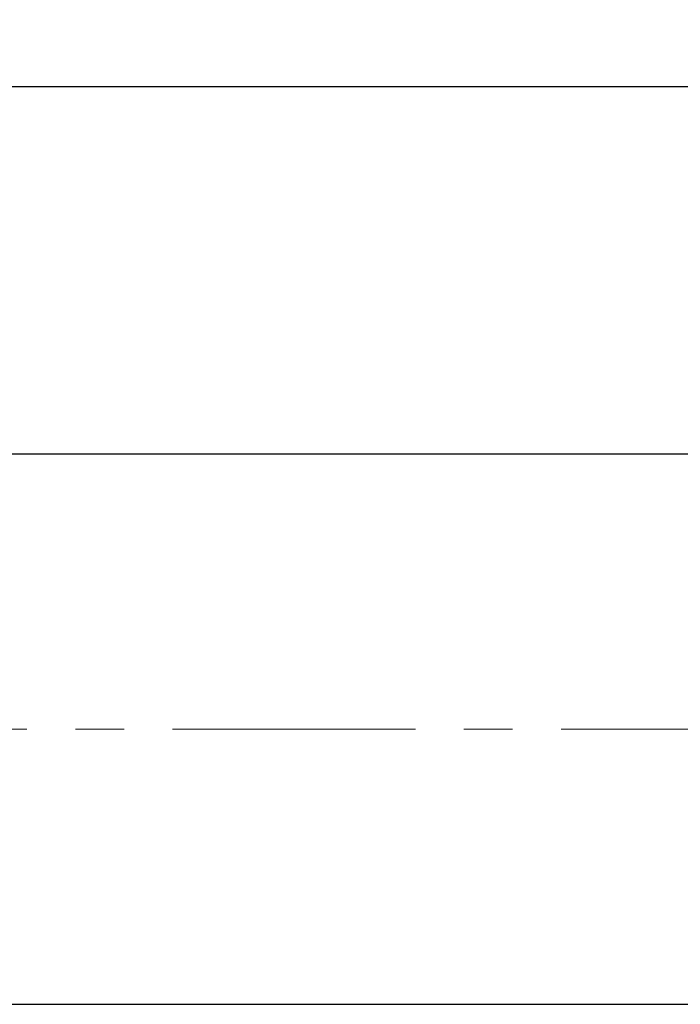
# Model space of a CAD drawing. Header units: millimetres. Extents: x 1491 to 2891, y 8289 to 9247.
# Tile 4 of 15: x 2285 to 2371, y 8993 to 9122. Entities that reach past the tile are written whole.
import ezdxf

# ---------------------------------------------------------------- set-up
doc = ezdxf.new("R2010")
doc.units = ezdxf.units.MM
doc.header["$MEASUREMENT"] = 0
doc.linetypes.add('CENTER', pattern=[50.8, 31.75, -6.35, 6.35, -6.35])
doc.layers.get('Defpoints').update_dxf_attribs({"lineweight": 25})
for name, color, linetype, lineweight in [('图层1', 7, 'Continuous', 25), ('图层2', 3, 'CENTER', 13), ('图层3', 2, 'Continuous', 13)]:
    doc.layers.add(name, color=color, linetype=linetype, lineweight=lineweight)
doc.dimstyles.new('ISO-25', dxfattribs={"dimscale": 2, "dimtxt": 2.5, "dimasz": 2.5, "dimexe": 1.25, "dimexo": 0.625, "dimtad": 1, "dimtxsty": 'Standard', "dimcen": 2.5, "dimadec": 0, "dimazin": 0, "dimtfac": 1, "dimtmove": 0, "dimatfit": 3, "dimfxl": 1, "dimarcsym": 0})

# ---------------------------------------------------------------- blocks, each defined once
blk = doc.blocks.new('*D4383')
at = {"layer": 'Defpoints', "color": 0}
for p in [(2469.02, 9113.41), (1683.12, 9084.56), (2469.02, 9069.37)]:
    blk.add_point(p, dxfattribs=at)
at = {"layer": '图层3', "color": 0, "lineweight": -2}
for p, q in [((1683.12, 9086.12), (1683.12, 9116.54)), ((2469.02, 9070.94), (2469.02, 9116.54)), ((1689.37, 9113.41), (2462.77, 9113.41))]:
    blk.add_line(p, q, dxfattribs=at)
at = {"layer": '图层3', "color": 0}
for points in [[(1689.37, 9114.46), (1689.37, 9112.37), (1683.12, 9113.41)], [(2462.77, 9112.37), (2462.77, 9114.46), (2469.02, 9113.41)]]:
    blk.add_solid(points, dxfattribs=at)
at = {"layer": '图层3', "color": 0, "insert": (2076.07, 9118.1), "char_height": 6.25, "attachment_point": 5}
blk.add_mtext('786', dxfattribs=at)

msp = doc.modelspace()

# ---------------------------------------------------------------- linework, layer by layer
at = {"layer": '图层1'}
for p, q in [((2185.123, 9065.374), (2449.023, 9065.374)), ((2185.123, 8993.374), (2449.023, 8993.374))]:
    msp.add_line(p, q, dxfattribs=at)
at = {"layer": '图层2'}
msp.add_line((1644.123, 9029.374), (2469.023, 9029.374), dxfattribs=at)

# ---------------------------------------------------------------- dimensions: what is measured, and where the dimension line sits
at = {"layer": '图层3'}
dim = msp.add_linear_dim(base=(2469.023, 9113.414), p1=(1683.123, 9084.558), p2=(2469.023, 9069.374), dimstyle='ISO-25', override={"dimscale": 2.5, "dimdec": 0, "dimtxsty": 'Standard'}, dxfattribs=at)
dim.commit()
dim.dimension.update_dxf_attribs({"geometry": '*D4383', "text_midpoint": (2076.073, 9118.102)})

doc.saveas('drawing.dxf')
